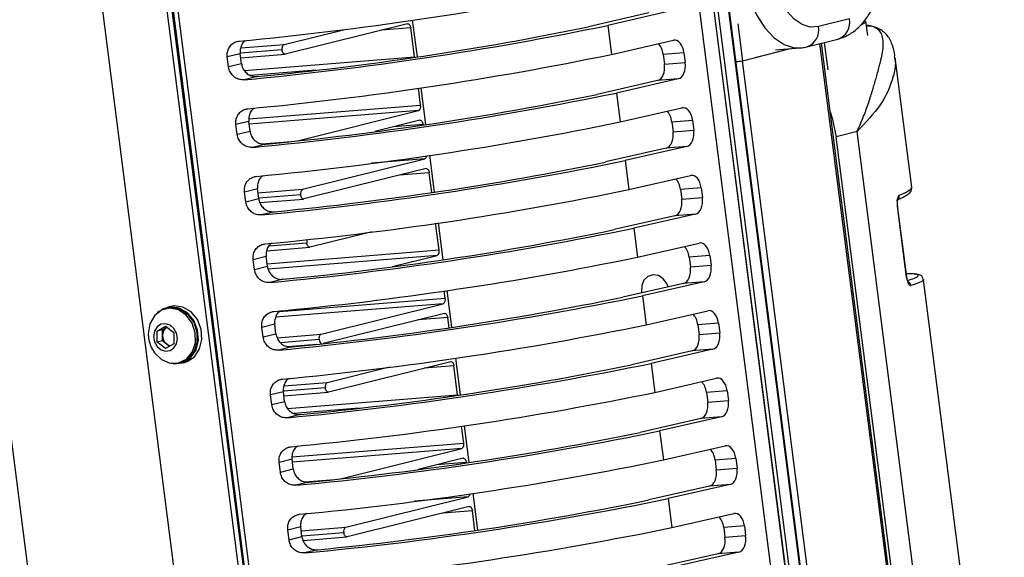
# Model space of a CAD drawing. Header units: millimetres. Extents: x 9 to 583, y 10 to 410.
# Tile 55 of 122: x 277 to 297, y 115 to 126. Entities that reach past the tile are written whole.
import ezdxf

# ---------------------------------------------------------------- set-up
doc = ezdxf.new("R2010")
doc.units = ezdxf.units.MM

msp = doc.modelspace()

# ---------------------------------------------------------------- linework, layer by layer
at = {"color": 7, "linetype": 'Continuous', "lineweight": 25}
for p, q in [((290.3102, 129.0587), (292.4631, 112.2173)), ((290.6219, 128.9358), (292.7495, 112.2931)), ((292.7512, 112.302), (290.6253, 128.9315)), ((292.8609, 112.111), (290.7237, 128.8284)), ((286.1395, 66.0859), (278.3117, 127.3174)), ((287.2277, 67.9097), (279.6178, 127.4375)), ((279.7141, 127.4385), (287.2516, 68.4774)), ((287.2605, 68.6533), (279.7455, 127.4388)), ((275.4005, 126.6187), (283.2029, 65.585)), ((289.6233, 126.2919), (288.3825, 126.0088)), ((290.0468, 126.326), (288.7801, 126.0371)), ((294.1013, 104.2138), (291.2727, 126.3397)), ((284.6781, 126.0724), (282.1747, 125.4491)), ((284.7763, 126.1457), (284.8727, 125.3918)), ((293.7314, 126.1731), (293.0952, 126.0147)), ((294.103, 125.8333), (294.066, 126.1229)), ((282.1494, 125.6469), (283.4207, 125.9634)), ((284.8187, 125.3929), (284.7429, 125.9864)), ((288.7801, 126.0371), (288.8559, 125.4435)), ((288.8559, 125.4435), (290.1227, 125.7325)), ((292.8543, 125.5993), (293.4905, 125.7577)), ((295.8797, 104.3571), (293.1546, 125.6741)), ((281.2505, 125.4568), (280.9864, 125.391)), ((281.2758, 125.2589), (281.2505, 125.4568)), ((281.2609, 125.3751), (282.1701, 125.4483)), ((290.3392, 125.4764), (289.9157, 125.4423)), ((289.9157, 125.4423), (289.941, 125.2445)), ((290.3392, 125.4764), (290.3645, 125.2786)), ((291.5408, 125.3147), (292.4922, 125.5586)), ((291.7942, 125.3797), (292.5231, 125.5611)), ((292.2152, 125.5363), (292.7159, 125.5767)), ((281.0117, 125.1932), (280.9864, 125.391)), ((281.0117, 125.1932), (281.2758, 125.2589)), ((284.8187, 125.3929), (284.8196, 125.3842)), ((289.941, 125.2445), (290.3645, 125.2786)), ((294.6489, 125.4098), (294.6536, 125.3811)), ((295.0048, 122.7218), (294.6646, 125.3825)), ((281.5972, 124.9901), (281.3307, 124.9238)), ((289.8003, 124.907), (288.5595, 124.624)), ((290.2238, 124.9411), (288.9571, 124.6522)), ((290.2238, 124.9411), (289.8003, 124.907)), ((284.9452, 124.4037), (284.9005, 124.7533)), ((284.9534, 124.7608), (285.0497, 124.0069)), ((288.9571, 124.6522), (289.033, 124.0587)), ((282.4226, 123.6736), (284.9057, 124.2918)), ((289.033, 124.0587), (290.2997, 124.3476)), ((281.4275, 124.0719), (281.1634, 124.0061)), ((281.4528, 123.874), (281.4275, 124.0719)), ((284.931, 124.094), (284.0086, 123.8643)), ((290.5163, 124.0916), (290.0927, 124.0574)), ((290.0927, 124.0574), (290.118, 123.8596)), ((290.5163, 124.0916), (290.5415, 123.8937)), ((281.1887, 123.8083), (281.1634, 124.0061)), ((281.1887, 123.8083), (281.4528, 123.874)), ((284.9969, 123.9993), (284.9958, 124.008)), ((290.118, 123.8596), (290.5415, 123.8937)), ((293.8873, 123.8666), (293.4593, 123.7557)), ((295.9386, 104.3618), (293.4593, 123.7557)), ((281.7743, 123.6052), (281.5077, 123.5389)), ((289.9774, 123.5221), (288.7366, 123.2391)), ((290.4009, 123.5562), (289.1341, 123.2673)), ((290.4009, 123.5562), (289.9774, 123.5221)), ((282.5288, 122.6793), (285.0321, 123.3026)), ((285.1304, 123.3759), (285.2268, 122.622)), ((289.1341, 123.2673), (289.21, 122.6738)), ((285.0574, 123.1048), (282.5541, 122.4815)), ((285.1739, 122.6145), (285.1222, 123.0188)), ((289.21, 122.6738), (290.4768, 122.9627)), ((281.6046, 122.687), (281.3405, 122.6212)), ((281.3658, 122.4234), (281.3405, 122.6212)), ((281.6299, 122.4892), (281.6046, 122.687)), ((290.6933, 122.7067), (290.2698, 122.6726)), ((290.2698, 122.6726), (290.2951, 122.4747)), ((290.6933, 122.7067), (290.7186, 122.5088)), ((295.0038, 122.7216), (295.0011, 122.7265)), ((281.3658, 122.4234), (281.6299, 122.4892)), ((281.6533, 122.4085), (282.5495, 122.4807)), ((290.2951, 122.4747), (290.7186, 122.5088)), ((281.9513, 122.2203), (281.6848, 122.154)), ((294.8971, 120.8825), (294.7112, 122.3364)), ((294.9027, 120.8857), (294.7168, 122.3396)), ((290.1544, 122.1372), (288.9136, 121.8542)), ((290.5779, 122.1713), (289.3112, 121.8824)), ((290.5779, 122.1713), (290.1544, 122.1372)), ((283.9518, 121.8088), (282.6806, 121.4923)), ((285.3246, 121.4361), (285.2546, 121.9835)), ((285.3074, 121.991), (285.4038, 121.2372)), ((289.3112, 121.8824), (289.3871, 121.2889)), ((281.7932, 121.4204), (282.6759, 121.4915)), ((289.3871, 121.2889), (290.6538, 121.5778)), ((281.7816, 121.3021), (281.5175, 121.2364)), ((281.5428, 121.0385), (281.5175, 121.2364)), ((281.8069, 121.1043), (281.7816, 121.3021)), ((284.3627, 121.0946), (285.2851, 121.3242)), ((290.8703, 121.3218), (290.4468, 121.2877)), ((290.4468, 121.2877), (290.4721, 121.0898)), ((290.8703, 121.3218), (290.8956, 121.124)), ((281.5428, 121.0385), (281.8069, 121.1043)), ((290.4721, 121.0898), (290.8956, 121.124)), ((282.1283, 120.8355), (281.8618, 120.7691)), ((294.9026, 120.8859), (294.9027, 120.8857)), ((295.2434, 120.8292), (295.2462, 120.8256)), ((296.9016, 107.8838), (295.2471, 120.8257)), ((285.451, 120.4469), (285.4316, 120.5986)), ((285.4845, 120.6061), (285.5808, 119.8523)), ((290.3314, 120.7523), (289.0906, 120.4693)), ((290.755, 120.7865), (289.4882, 120.4975)), ((290.755, 120.7865), (290.3314, 120.7523)), ((289.4882, 120.4975), (289.5641, 119.904)), ((279.6576, 120.211), (279.6527, 120.2217)), ((279.7561, 120.2404), (279.7165, 120.2306)), ((279.8243, 120.278), (279.7513, 120.2599)), ((282.9082, 119.7117), (285.4115, 120.335)), ((279.5866, 120.1778), (279.5505, 120.1458)), ((279.5866, 120.1778), (279.5994, 120.181)), ((279.5888, 120.1743), (279.5866, 120.1778)), ((285.4368, 120.1372), (282.9537, 119.5189)), ((285.528, 119.8447), (285.5016, 120.0512)), ((289.5641, 119.904), (290.8308, 120.1929)), ((279.5507, 119.7738), (279.721, 119.8728)), ((279.6592, 119.8008), (279.5507, 119.7738)), ((279.6592, 119.8008), (279.7443, 119.8503)), ((279.6595, 119.6866), (279.6592, 119.8008)), ((279.721, 119.8728), (279.892, 119.7435)), ((279.7443, 119.8503), (279.748, 119.8524)), ((279.748, 119.8524), (279.7443, 119.8503)), ((281.9587, 119.9172), (281.6945, 119.8515)), ((281.7198, 119.6536), (281.6945, 119.8515)), ((281.984, 119.7194), (281.9587, 119.9172)), ((291.0474, 119.9369), (290.6239, 119.9028)), ((290.6239, 119.9028), (290.6492, 119.705)), ((291.0474, 119.9369), (291.0727, 119.7391)), ((279.3678, 119.7206), (279.3683, 119.6973)), ((279.5514, 119.5455), (279.5507, 119.7738)), ((279.6599, 119.5725), (279.6595, 119.6866)), ((279.892, 119.7435), (279.8927, 119.5152)), ((281.7198, 119.6536), (281.984, 119.7194)), ((290.6492, 119.705), (291.0727, 119.7391)), ((279.6599, 119.5725), (279.5514, 119.5455)), ((279.7224, 119.4162), (279.5514, 119.5455)), ((279.7454, 119.5078), (279.6599, 119.5725)), ((279.8927, 119.5152), (279.7224, 119.4162)), ((279.804, 119.4636), (279.7454, 119.5078)), ((282.3054, 119.4506), (282.0389, 119.3842)), ((282.224, 119.4563), (282.8203, 119.5044)), ((290.932, 119.4016), (289.6653, 119.1127)), ((290.932, 119.4016), (290.5085, 119.3675)), ((285.6615, 119.2213), (285.7579, 118.4674)), ((290.5085, 119.3675), (289.2677, 119.0844)), ((279.9919, 119.1243), (280.0315, 119.1342)), ((280.0364, 119.1148), (280.1094, 119.133)), ((283.0346, 118.7225), (284.3059, 119.039)), ((285.5633, 119.148), (283.0599, 118.5247)), ((285.7039, 118.4685), (285.6281, 119.062)), ((289.6653, 119.1127), (289.7411, 118.5191)), ((289.7411, 118.5191), (291.0079, 118.8081)), ((282.1357, 118.5324), (281.8716, 118.4666)), ((281.8969, 118.2688), (281.8716, 118.4666)), ((282.161, 118.3345), (282.1357, 118.5324)), ((282.1462, 118.4507), (283.0553, 118.5239)), ((285.7039, 118.4685), (285.7048, 118.4598)), ((291.2244, 118.552), (290.8009, 118.5179)), ((290.8009, 118.5179), (290.8262, 118.3201)), ((291.2244, 118.552), (291.2497, 118.3542)), ((281.8969, 118.2688), (282.161, 118.3345)), ((290.8262, 118.3201), (291.2497, 118.3542)), ((282.4824, 118.0657), (282.2159, 117.9994)), ((290.6855, 117.9826), (289.4447, 117.6996)), ((291.109, 118.0167), (289.8423, 117.7278)), ((291.109, 118.0167), (290.6855, 117.9826)), ((285.8304, 117.4793), (285.7857, 117.8289)), ((285.8386, 117.8364), (285.9349, 117.0825)), ((289.8423, 117.7278), (289.9182, 117.1343)), ((289.9182, 117.1343), (291.1849, 117.4232)), ((283.3078, 116.7492), (285.7909, 117.3674)), ((282.3128, 117.1475), (282.0486, 117.0817)), ((282.0739, 116.8839), (282.0486, 117.0817)), ((282.338, 116.9496), (282.3128, 117.1475)), ((285.8162, 117.1696), (284.8938, 116.9399)), ((285.8821, 117.0749), (285.881, 117.0836)), ((291.4015, 117.1672), (290.9779, 117.133)), ((290.9779, 117.133), (291.0032, 116.9352)), ((291.0032, 116.9352), (291.4267, 116.9693)), ((291.4015, 117.1672), (291.4267, 116.9693)), ((282.0739, 116.8839), (282.338, 116.9496)), ((282.6595, 116.6808), (282.3929, 116.6145)), ((290.8626, 116.5977), (289.6218, 116.3147)), ((291.2861, 116.6318), (290.0193, 116.3429)), ((291.2861, 116.6318), (290.8626, 116.5977)), ((283.414, 115.7549), (285.9173, 116.3782)), ((286.0156, 116.4515), (286.112, 115.6976)), ((285.9426, 116.1804), (283.4393, 115.5571)), ((290.0193, 116.3429), (290.0952, 115.7494)), ((286.0591, 115.6901), (286.0074, 116.0944)), ((290.0952, 115.7494), (291.362, 116.0383)), ((282.4898, 115.7626), (282.2257, 115.6968)), ((282.5151, 115.5648), (282.4898, 115.7626)), ((291.5785, 115.7823), (291.155, 115.7482)), ((291.5785, 115.7823), (291.6038, 115.5844)), ((282.251, 115.499), (282.2257, 115.6968)), ((282.251, 115.499), (282.5151, 115.5648)), ((291.155, 115.7482), (291.1803, 115.5503)), ((291.1803, 115.5503), (291.6038, 115.5844)), ((282.5385, 115.4841), (283.4347, 115.5563)), ((282.8365, 115.2959), (282.57, 115.2296)), ((291.0396, 115.2128), (289.7988, 114.9298)), ((291.4631, 115.2469), (290.1964, 114.958)), ((291.4631, 115.2469), (291.0396, 115.2128))]:
    msp.add_line(p, q, dxfattribs=at)
at = {"color": 8, "linetype": 'Continuous', "lineweight": 25}
for p, q in [((279.8306, 127.4396), (287.2873, 69.1109)), ((294.0859, 104.2125), (291.2449, 126.4353)), ((291.4446, 126.0672), (291.5408, 125.3147)), ((284.7429, 125.9864), (284.1367, 125.9376)), ((281.2621, 125.5754), (282.1494, 125.6469)), ((295.8489, 104.3546), (293.1244, 125.6666)), ((293.2906, 125.1281), (293.2188, 125.6901)), ((282.1099, 125.535), (281.2502, 125.4658)), ((281.3381, 125.1124), (284.8187, 125.3929)), ((291.5337, 125.313), (294.2297, 104.2241)), ((282.8014, 125.1216), (281.4619, 125.0137)), ((281.4261, 124.1201), (284.9452, 124.4037)), ((284.9057, 124.2918), (281.4352, 124.0122)), ((284.9958, 124.008), (284.3896, 123.9592)), ((296.3762, 104.3971), (293.8873, 123.8666)), ((281.6919, 123.6113), (282.3031, 123.6605)), ((285.0321, 123.3026), (283.9371, 123.2144)), ((285.1222, 123.0188), (284.5161, 122.97)), ((281.615, 122.6057), (282.5288, 122.6793)), ((282.4893, 122.5674), (281.6321, 122.4984)), ((281.8008, 121.1522), (285.3246, 121.4361)), ((282.6158, 121.5782), (281.8384, 121.5156)), ((285.2851, 121.3242), (281.8241, 121.0453)), ((282.0542, 120.1732), (285.451, 120.4469)), ((285.4115, 120.335), (281.9755, 120.0581)), ((285.5016, 120.0512), (284.8955, 120.0024)), ((282.0073, 119.6391), (282.9082, 119.7117)), ((282.8687, 119.5998), (282.0751, 119.5359)), ((285.6281, 119.062), (285.0219, 119.0132)), ((282.9951, 118.6106), (282.1354, 118.5414)), ((282.1473, 118.651), (283.0346, 118.7225)), ((282.2233, 118.188), (285.7039, 118.4685)), ((283.6866, 118.1972), (282.3471, 118.0893)), ((282.3113, 117.1957), (285.8304, 117.4793)), ((285.7909, 117.3674), (282.3204, 117.0878)), ((285.881, 117.0836), (285.2749, 117.0348)), ((282.5771, 116.6869), (283.1884, 116.7361)), ((285.9173, 116.3782), (284.8223, 116.29)), ((286.0074, 116.0944), (285.4013, 116.0456)), ((282.5002, 115.6813), (283.414, 115.7549)), ((283.3745, 115.643), (282.5173, 115.574))]:
    msp.add_line(p, q, dxfattribs=at)
at = {"color": 8, "linetype": 'Continuous', "lineweight": 25, "flags": 128}
for points in [[(291.5122, 127.3105), (291.5816, 126.9295), (291.6884, 126.5732), (291.8285, 126.2551), (291.9966, 125.9876), (292.1861, 125.7809), (292.3898, 125.643), (292.5999, 125.5792), (292.7159, 125.5767)], [(294.7168, 122.3398), (294.7168, 122.3396), (294.7154, 122.3381), (294.7112, 122.3364)], [(294.9027, 120.8857), (294.9027, 120.8857), (294.9013, 120.8842), (294.8971, 120.8825)]]:
    msp.add_lwpolyline(points, dxfattribs=at)
at = {"color": 7, "linetype": 'Continuous', "lineweight": 25, "flags": 128}
for points in [[(293.0952, 126.0147), (292.9285, 126.0046), (292.7604, 126.0557), (292.5975, 126.166), (292.4458, 126.3313), (292.3114, 126.5453), (292.1993, 126.7998), (292.1139, 127.0849), (292.0584, 127.3896)], [(284.6781, 126.0724), (284.6885, 126.073), (284.699, 126.0698), (284.7092, 126.0629), (284.7186, 126.0526), (284.727, 126.0392), (284.734, 126.0233), (284.7394, 126.0055), (284.7429, 125.9864)], [(282.1747, 125.4491), (282.1643, 125.4485), (282.1538, 125.4517), (282.1436, 125.4586), (282.1341, 125.4689), (282.1257, 125.4823), (282.1187, 125.4982), (282.1134, 125.516), (282.1099, 125.535)], [(293.3342, 124.2688), (293.3775, 124.139), (293.4593, 123.7557)], [(284.931, 124.094), (284.9414, 124.0946), (284.9519, 124.0914), (284.9621, 124.0845), (284.9716, 124.0742), (284.98, 124.0608), (284.987, 124.0449), (284.9923, 124.0271), (284.9958, 124.008)], [(285.0574, 123.1048), (285.0678, 123.1054), (285.0784, 123.1022), (285.0885, 123.0953), (285.098, 123.085), (285.1064, 123.0716), (285.1134, 123.0557), (285.1188, 123.0379), (285.1222, 123.0188)], [(282.5541, 122.4815), (282.5437, 122.4809), (282.5332, 122.4841), (282.523, 122.491), (282.5135, 122.5013), (282.5051, 122.5147), (282.4981, 122.5306), (282.4928, 122.5484), (282.4893, 122.5674)], [(282.6806, 121.4923), (282.6701, 121.4917), (282.6596, 121.4949), (282.6494, 121.5018), (282.64, 121.5121), (282.6316, 121.5255), (282.6246, 121.5414), (282.6192, 121.5592), (282.6158, 121.5782)], [(290.0147, 120.6801), (289.9888, 120.7477), (289.9149, 120.8487), (289.8155, 120.9122), (289.7058, 120.9285), (289.6024, 120.895), (289.5211, 120.817), (289.4743, 120.7062), (289.4691, 120.5796), (289.4727, 120.5565)], [(279.4344, 119.4321), (279.496, 119.3297), (279.639, 119.1923), (279.8111, 119.1203), (279.989, 119.1236), (280.1487, 119.2017), (280.2686, 119.3441), (280.3326, 119.5315), (280.3319, 119.7386), (280.2667, 119.9374), (280.1458, 120.1011), (279.9856, 120.2077), (279.8075, 120.2426), (279.6358, 120.2011), (279.4936, 120.089), (279.4, 119.9213), (279.3678, 119.7206), (279.3678, 119.7206)], [(279.8055, 119.1215), (279.9126, 119.1029), (280.0888, 119.1316), (280.2399, 119.2317), (280.3466, 119.3903), (280.3951, 119.5871), (280.3792, 119.7968), (280.301, 119.9924), (280.1704, 120.1488), (280.0043, 120.246), (279.8241, 120.2713), (279.6527, 120.2217), (279.6527, 120.2217)], [(280.0315, 119.1342), (280.1883, 119.2116), (280.3083, 119.354), (280.3722, 119.5413), (280.3715, 119.7484), (280.3064, 119.9473), (280.1855, 120.111), (280.0252, 120.2175), (279.8472, 120.2524), (279.7561, 120.2404)], [(280.1094, 119.133), (280.1618, 119.1498), (280.3129, 119.2499), (280.4196, 119.4085), (280.4681, 119.6053), (280.4522, 119.815), (280.374, 120.0106), (280.2434, 120.167), (280.0773, 120.2641), (279.8971, 120.2895), (279.8243, 120.278)], [(285.4368, 120.1372), (285.4472, 120.1378), (285.4577, 120.1346), (285.4679, 120.1277), (285.4774, 120.1174), (285.4858, 120.104), (285.4928, 120.0881), (285.4981, 120.0703), (285.5016, 120.0512)], [(279.4785, 119.6661), (279.4974, 119.5566), (279.5504, 119.4605), (279.6295, 119.3924), (279.7226, 119.3627), (279.8156, 119.3759), (279.8943, 119.43), (279.9467, 119.5167), (279.9649, 119.6229), (279.946, 119.7324), (279.893, 119.8285), (279.8139, 119.8965), (279.7208, 119.9262), (279.6278, 119.9131), (279.5491, 119.859), (279.4967, 119.7722), (279.4785, 119.6661)], [(285.5633, 119.148), (285.5737, 119.1486), (285.5842, 119.1454), (285.5944, 119.1385), (285.6038, 119.1282), (285.6122, 119.1148), (285.6193, 119.0989), (285.6246, 119.0811), (285.6281, 119.062)], [(283.0599, 118.5247), (283.0495, 118.5241), (283.039, 118.5273), (283.0288, 118.5342), (283.0193, 118.5445), (283.0109, 118.5579), (283.0039, 118.5738), (282.9986, 118.5916), (282.9951, 118.6106)], [(285.8162, 117.1696), (285.8266, 117.1702), (285.8371, 117.167), (285.8473, 117.1601), (285.8568, 117.1498), (285.8652, 117.1364), (285.8722, 117.1205), (285.8775, 117.1027), (285.881, 117.0836)], [(285.9426, 116.1804), (285.9531, 116.181), (285.9636, 116.1778), (285.9737, 116.1709), (285.9832, 116.1606), (285.9916, 116.1472), (285.9986, 116.1313), (286.004, 116.1135), (286.0074, 116.0944)], [(283.4393, 115.5571), (283.4289, 115.5565), (283.4184, 115.5597), (283.4082, 115.5666), (283.3987, 115.5769), (283.3903, 115.5903), (283.3833, 115.6062), (283.378, 115.624), (283.3745, 115.643)]]:
    msp.add_lwpolyline(points, dxfattribs=at)
at = {"color": 7, "linetype": 'Continuous', "lineweight": 25}
for centre, radius, start, end in [((274.7855, 194.3128), 68.8997, 275.366585, 281.633265), ((274.8867, 193.5214), 68.8997, 275.366585, 281.633265), ((275.4601, 188.972), 64.2756, 275.47903, 281.598172), ((282.2059, 125.5641), 0.1003, 124.28922, 196.82038), ((274.9625, 192.9279), 68.8997, 275.366585, 281.633265), ((291.3262, 126.3041), 1.0124, 274.53993, 282.24248), ((275.0637, 192.1366), 68.8997, 275.366585, 281.633265), ((275.6371, 187.5871), 64.2756, 275.47903, 281.598172), ((284.8492, 124.3747), 0.1003, 304.28922, 16.82038), ((275.1396, 191.543), 68.8997, 275.366585, 281.633265), ((275.2408, 190.7517), 68.8997, 275.366585, 281.633265), ((275.8142, 186.2022), 64.2756, 275.47903, 281.598172), ((284.9978, 123.368), 0.0738, 297.73054, 359.67864), ((275.3166, 190.1582), 68.8997, 275.366585, 281.633265), ((282.5853, 122.5965), 0.1003, 124.28922, 196.82038), ((275.4178, 189.3668), 68.8997, 275.366585, 281.633265), ((275.9912, 184.8174), 64.2756, 275.47903, 281.598172), ((282.7793, 121.6014), 0.1652, 162.53475, 188.06067), ((285.2285, 121.4071), 0.1003, 304.28922, 16.82038), ((275.4937, 188.7733), 68.8997, 275.366585, 281.633265), ((275.5948, 187.9819), 68.8997, 275.366585, 281.633265), ((276.1683, 183.4325), 64.2756, 275.47903, 281.598172), ((285.355, 120.4179), 0.1003, 304.28922, 16.82038), ((279.8446, 119.6946), 0.1852, 122.76845, 182.46181), ((275.6707, 187.3884), 68.8997, 275.366585, 281.633265), ((280.0381, 119.7233), 0.6703, 182.21532, 205.74646), ((279.8861, 119.6854), 0.2266, 179.69252, 231.60839), ((282.9647, 119.6289), 0.1003, 124.28922, 196.82038), ((282.9719, 119.6019), 0.1032, 181.14419, 237.48289), ((279.848, 119.6405), 0.1677, 232.28986, 261.43783), ((275.7719, 186.597), 68.8997, 275.366585, 281.633265), ((276.3453, 182.0476), 64.2756, 275.47903, 281.598172), ((283.0911, 118.6397), 0.1003, 124.28922, 196.82038), ((275.8477, 186.0035), 68.8997, 275.366585, 281.633265), ((275.9489, 185.2122), 68.8997, 275.366585, 281.633265), ((276.5223, 180.6627), 64.2756, 275.47903, 281.598172), ((285.7344, 117.4503), 0.1003, 304.28922, 16.82038), ((276.0248, 184.6186), 68.8997, 275.366585, 281.633265), ((285.883, 116.4436), 0.0738, 297.73054, 359.67864), ((276.126, 183.8273), 68.8997, 275.366585, 281.633265), ((276.6994, 179.2778), 64.2756, 275.47903, 281.598172), ((276.2018, 183.2338), 68.8997, 275.366585, 281.633265), ((283.4705, 115.6721), 0.1003, 124.28922, 196.82038)]:
    msp.add_arc(centre, radius, start, end, dxfattribs=at)
at = {"color": 8, "linetype": 'Continuous', "lineweight": 25}
for centre, radius, start, end in [((293.3795, 126.0997), 0.3595, 287.98946, 11.78653), ((292.7433, 125.9412), 0.3595, 287.94363, 11.78915), ((294.6533, 122.5429), 0.098, 314.8527, 8.19136), ((294.884, 120.6952), 0.1036, 6.75984, 59.09492)]:
    msp.add_arc(centre, radius, start, end, dxfattribs=at)
at = {"color": 7, "linetype": 'Continuous', "lineweight": 25}
for centre, start_param, end_param in [((289.7371, 125.4016), 4.8062512, 5.7259869), ((290.1606, 125.4357), 4.8062512, 6.3770475), ((289.7624, 125.2037), 3.2354549, 4.8062512), ((290.1859, 125.2379), 3.2354549, 4.8062512), ((289.9141, 124.0167), 4.8062512, 5.7259869), ((290.3376, 124.0508), 4.8062512, 6.3770475), ((289.9394, 123.8189), 3.2354549, 4.8062512), ((290.3629, 123.853), 3.2354549, 4.8062512), ((290.0912, 122.6318), 4.8062512, 5.7259869), ((290.5147, 122.6659), 4.8062512, 6.3770475), ((290.1165, 122.434), 3.2354549, 4.8062512), ((290.54, 122.4681), 3.2354549, 4.8062512), ((290.2682, 121.2469), 4.8062512, 5.7259869), ((290.6917, 121.2811), 4.8062512, 6.3770475), ((290.2935, 121.0491), 3.2354549, 4.8062512), ((290.717, 121.0832), 3.2354549, 4.8062512), ((290.8688, 119.8962), 4.8062512, 6.3770475), ((290.4453, 119.8621), 4.8062512, 5.7259869), ((290.4705, 119.6642), 3.2354549, 4.8062512), ((290.8941, 119.6983), 3.2354549, 4.8062512), ((291.0458, 118.5113), 4.8062512, 6.3770475), ((290.6223, 118.4772), 4.8062512, 5.7259869), ((290.6476, 118.2793), 3.2354549, 4.8062512), ((291.0711, 118.3135), 3.2354549, 4.8062512), ((291.2229, 117.1264), 4.8062512, 6.3770475), ((290.7993, 117.0923), 4.8062512, 5.7259869), ((291.2481, 116.9286), 3.2354549, 4.8062512), ((290.8246, 116.8945), 3.2354549, 4.8062512), ((290.9764, 115.7074), 4.8062512, 5.7259869), ((291.3999, 115.7415), 4.8062512, 6.3770475), ((291.4252, 115.5437), 3.2354549, 4.8062512), ((291.0017, 115.5096), 3.2354549, 4.8062512)]:
    msp.add_ellipse(centre, major_axis=(-0.021, 0.2993), ratio=0.6060551, start_param=start_param, end_param=end_param, dxfattribs=at)
for points, knots in [([(293.4905, 125.7577), (293.5432, 125.7741), (293.6695, 125.8132), (293.8504, 125.9287), (294.0261, 126.1014), (294.1767, 126.324), (294.2995, 126.5943), (294.3889, 126.9048), (294.4415, 127.2425), (294.4558, 127.588), (294.441, 127.8381), (294.4251, 127.9679), (294.4228, 127.9871)], [0, 0, 0, 0, 0.07261196, 0.17423988, 0.27895587, 0.39035052, 0.50797673, 0.62850936, 0.74861837, 0.86790038, 0.98050186, 1, 1, 1, 1]), ([(293.9603, 126.0469), (294.0031, 126.0672), (294.0626, 126.0954), (294.0566, 126.1157), (294.0549, 126.1214)], [0, 0, 0, 0, 0.7193118, 1, 1, 1, 1]), ([(294.6614, 125.412), (294.6462, 125.4936), (294.6147, 125.6613), (294.4996, 125.8607), (294.3373, 125.9767), (294.1839, 126.0231), (294.1028, 126.0249), (294.0784, 126.0254)], [0, 0, 0, 0, 0.25491864, 0.52416122, 0.80112789, 0.94036732, 1, 1, 1, 1]), ([(280.9864, 125.391), (280.9852, 125.4243), (280.9827, 125.491), (281.0184, 125.5837), (281.0795, 125.6574), (281.1541, 125.702), (281.2074, 125.7113), (281.2295, 125.7151)], [0, 0, 0, 0, 0.2108991, 0.4217683, 0.6335253, 0.8476961, 1, 1, 1, 1]), ([(281.3695, 125.7302), (281.3536, 125.7198), (281.3108, 125.6916), (281.2672, 125.6163), (281.2452, 125.5312), (281.2491, 125.4772), (281.2505, 125.4568)], [0, 0, 0, 0, 0.1856206, 0.5011477, 0.8111092, 1, 1, 1, 1]), ([(292.7161, 125.5812), (292.7286, 125.5806), (292.7753, 125.5786), (292.8209, 125.5906), (292.8543, 125.5993)], [0, 0, 0, 0, 0.2684613, 1, 1, 1, 1]), ([(281.2758, 125.2589), (281.283, 125.2262), (281.2975, 125.1608), (281.3559, 125.0773), (281.4344, 125.0172), (281.5192, 124.988), (281.5742, 124.9895), (281.5972, 124.9901)], [0, 0, 0, 0, 0.2102403, 0.4204455, 0.6316865, 0.8457498, 1, 1, 1, 1]), ([(281.3307, 124.9238), (281.298, 124.9239), (281.2327, 124.9242), (281.1409, 124.9683), (281.068, 125.0391), (281.0255, 125.1192), (281.0155, 125.1727), (281.0117, 125.1932)], [0, 0, 0, 0, 0.2191646, 0.438432, 0.6550515, 0.8684195, 1, 1, 1, 1]), ([(281.1634, 124.0061), (281.1622, 124.0394), (281.1598, 124.1061), (281.1955, 124.1988), (281.2565, 124.2725), (281.3311, 124.3171), (281.3844, 124.3264), (281.4066, 124.3302)], [0, 0, 0, 0, 0.2108991, 0.4217683, 0.6335253, 0.8476961, 1, 1, 1, 1]), ([(281.5465, 124.3453), (281.5307, 124.3349), (281.4879, 124.3067), (281.4442, 124.2315), (281.4223, 124.1464), (281.4261, 124.0923), (281.4275, 124.0719)], [0, 0, 0, 0, 0.1856206, 0.5011477, 0.8111092, 1, 1, 1, 1]), ([(281.4528, 123.874), (281.4601, 123.8413), (281.4746, 123.7759), (281.533, 123.6925), (281.6115, 123.6323), (281.6962, 123.6031), (281.7512, 123.6046), (281.7743, 123.6052)], [0, 0, 0, 0, 0.21024026, 0.42044549, 0.63168645, 0.84574977, 1, 1, 1, 1]), ([(281.5077, 123.5389), (281.4751, 123.539), (281.4097, 123.5393), (281.3179, 123.5834), (281.2451, 123.6542), (281.2025, 123.7343), (281.1925, 123.7878), (281.1887, 123.8083)], [0, 0, 0, 0, 0.2191646, 0.438432, 0.6550515, 0.8684195, 1, 1, 1, 1]), ([(281.3405, 122.6212), (281.3392, 122.6546), (281.3368, 122.7212), (281.3725, 122.8139), (281.4335, 122.8876), (281.5082, 122.9323), (281.5615, 122.9415), (281.5836, 122.9454)], [0, 0, 0, 0, 0.2108991, 0.4217683, 0.6335253, 0.8476961, 1, 1, 1, 1]), ([(281.7235, 122.9604), (281.7077, 122.95), (281.6649, 122.9218), (281.6213, 122.8466), (281.5993, 122.7615), (281.6031, 122.7075), (281.6046, 122.687)], [0, 0, 0, 0, 0.1856206, 0.5011477, 0.8111092, 1, 1, 1, 1]), ([(294.6939, 122.455), (294.7566, 122.4825), (294.8595, 122.5276), (294.9413, 122.5889), (295.0029, 122.642), (295, 122.7057), (294.999, 122.7269)], [0, 0, 0, 0, 0.41837017, 0.68584435, 0.89568471, 1, 1, 1, 1]), ([(281.6848, 122.154), (281.6521, 122.1541), (281.5867, 122.1544), (281.495, 122.1985), (281.4221, 122.2693), (281.3796, 122.3494), (281.3696, 122.403), (281.3658, 122.4234)], [0, 0, 0, 0, 0.2191646, 0.438432, 0.6550515, 0.8684195, 1, 1, 1, 1]), ([(281.6299, 122.4892), (281.6371, 122.4565), (281.6516, 122.3911), (281.71, 122.3076), (281.7885, 122.2474), (281.8733, 122.2182), (281.9283, 122.2197), (281.9513, 122.2203)], [0, 0, 0, 0, 0.2102403, 0.4204455, 0.6316865, 0.8457498, 1, 1, 1, 1]), ([(294.7504, 122.5569), (294.7457, 122.5539), (294.7343, 122.5465), (294.7195, 122.5153), (294.7088, 122.465), (294.705, 122.4028), (294.7092, 122.3585), (294.7112, 122.3364)], [0, 0, 0, 0, 0.1513996, 0.3694396, 0.58176949, 0.7911582, 1, 1, 1, 1]), ([(294.7173, 122.3399), (294.7164, 122.3459), (294.713, 122.3685), (294.7124, 122.4069), (294.7153, 122.4455), (294.72, 122.4689), (294.7239, 122.4785), (294.7234, 122.4776), (294.7233, 122.4774)], [0, 0, 0, 0, 0.0942968, 0.3542256, 0.5863364, 0.7832925, 0.9439763, 1, 1, 1, 1]), ([(281.5175, 121.2364), (281.5163, 121.2697), (281.5139, 121.3364), (281.5496, 121.429), (281.6106, 121.5027), (281.6852, 121.5474), (281.7385, 121.5566), (281.7607, 121.5605)], [0, 0, 0, 0, 0.2108991, 0.4217683, 0.6335253, 0.8476961, 1, 1, 1, 1]), ([(281.9006, 121.5756), (281.8847, 121.5651), (281.842, 121.5369), (281.7983, 121.4617), (281.7764, 121.3766), (281.7802, 121.3226), (281.7816, 121.3021)], [0, 0, 0, 0, 0.1856206, 0.5011477, 0.8111092, 1, 1, 1, 1]), ([(281.8618, 120.7691), (281.8291, 120.7693), (281.7638, 120.7695), (281.672, 120.8136), (281.5992, 120.8844), (281.5566, 120.9645), (281.5466, 121.0181), (281.5428, 121.0385)], [0, 0, 0, 0, 0.2191646, 0.438432, 0.6550515, 0.8684195, 1, 1, 1, 1]), ([(281.8069, 121.1043), (281.8142, 121.0716), (281.8286, 121.0062), (281.8871, 120.9227), (281.9655, 120.8625), (282.0503, 120.8333), (282.1053, 120.8348), (282.1283, 120.8355)], [0, 0, 0, 0, 0.2102403, 0.4204455, 0.6316865, 0.8457498, 1, 1, 1, 1]), ([(295.2403, 120.8286), (295.2375, 120.8472), (295.2305, 120.8937), (295.1752, 120.924), (295.1256, 120.94), (295.0475, 120.9473), (294.9655, 120.95), (294.9028, 120.9473), (294.8948, 120.9469)], [0, 0, 0, 0, 0.1008487, 0.2524958, 0.421683, 0.725927, 0.9653863, 1, 1, 1, 1]), ([(294.8971, 120.8825), (294.8988, 120.8707), (294.9038, 120.8368), (294.9179, 120.7846), (294.9395, 120.737), (294.9641, 120.7074), (294.9792, 120.7074), (294.9868, 120.7074)], [0, 0, 0, 0, 0.1135649, 0.3275409, 0.5481507, 0.7737717, 1, 1, 1, 1]), ([(294.9335, 120.7791), (294.9337, 120.7789), (294.9345, 120.778), (294.9305, 120.7834), (294.9234, 120.7986), (294.9139, 120.8265), (294.9062, 120.8576), (294.904, 120.8792), (294.9033, 120.8859)], [0, 0, 0, 0, 0.0397678, 0.1958171, 0.386569, 0.6117608, 0.8797273, 1, 1, 1, 1]), ([(281.6945, 119.8515), (281.6933, 119.8848), (281.6909, 119.9515), (281.7266, 120.0441), (281.7876, 120.1179), (281.8622, 120.1625), (281.9155, 120.1717), (281.9377, 120.1756)], [0, 0, 0, 0, 0.2108991, 0.4217683, 0.6335253, 0.8476961, 1, 1, 1, 1]), ([(282.0776, 120.1907), (282.0618, 120.1802), (282.019, 120.1521), (281.9753, 120.0768), (281.9534, 119.9917), (281.9572, 119.9377), (281.9587, 119.9172)], [0, 0, 0, 0, 0.1856206, 0.5011477, 0.8111092, 1, 1, 1, 1]), ([(282.0389, 119.3842), (282.0062, 119.3844), (281.9408, 119.3847), (281.8491, 119.4288), (281.7762, 119.4995), (281.7337, 119.5796), (281.7237, 119.6332), (281.7198, 119.6536)], [0, 0, 0, 0, 0.2191646, 0.438432, 0.6550515, 0.8684195, 1, 1, 1, 1]), ([(281.984, 119.7194), (281.9912, 119.6867), (282.0057, 119.6213), (282.0641, 119.5378), (282.1426, 119.4777), (282.2274, 119.4485), (282.2824, 119.45), (282.3054, 119.4506)], [0, 0, 0, 0, 0.21024026, 0.42044549, 0.63168645, 0.84574977, 1, 1, 1, 1]), ([(281.8716, 118.4666), (281.8704, 118.4999), (281.8679, 118.5666), (281.9036, 118.6593), (281.9647, 118.733), (282.0393, 118.7776), (282.0926, 118.7869), (282.1147, 118.7907)], [0, 0, 0, 0, 0.2108991, 0.4217683, 0.6335253, 0.8476961, 1, 1, 1, 1]), ([(282.2547, 118.8058), (282.2388, 118.7954), (282.196, 118.7672), (282.1524, 118.6919), (282.1304, 118.6068), (282.1343, 118.5528), (282.1357, 118.5324)], [0, 0, 0, 0, 0.1856206, 0.5011477, 0.8111092, 1, 1, 1, 1]), ([(282.2159, 117.9994), (282.1832, 117.9995), (282.1179, 117.9998), (282.0261, 118.0439), (281.9532, 118.1147), (281.9107, 118.1948), (281.9007, 118.2483), (281.8969, 118.2688)], [0, 0, 0, 0, 0.2191646, 0.438432, 0.6550515, 0.8684195, 1, 1, 1, 1]), ([(282.161, 118.3345), (282.1682, 118.3018), (282.1827, 118.2364), (282.2411, 118.1529), (282.3196, 118.0928), (282.4044, 118.0636), (282.4594, 118.0651), (282.4824, 118.0657)], [0, 0, 0, 0, 0.2102403, 0.4204455, 0.6316865, 0.8457498, 1, 1, 1, 1]), ([(282.0486, 117.0817), (282.0474, 117.115), (282.045, 117.1817), (282.0807, 117.2744), (282.1417, 117.3481), (282.2163, 117.3927), (282.2696, 117.402), (282.2918, 117.4058)], [0, 0, 0, 0, 0.21089915, 0.42176831, 0.6335253, 0.84769614, 1, 1, 1, 1]), ([(282.4317, 117.4209), (282.4159, 117.4105), (282.3731, 117.3823), (282.3294, 117.3071), (282.3075, 117.222), (282.3113, 117.1679), (282.3128, 117.1475)], [0, 0, 0, 0, 0.18562058, 0.50114772, 0.8111092, 1, 1, 1, 1]), ([(282.3929, 116.6145), (282.3603, 116.6146), (282.2949, 116.6149), (282.2031, 116.659), (282.1303, 116.7298), (282.0877, 116.8099), (282.0777, 116.8634), (282.0739, 116.8839)], [0, 0, 0, 0, 0.2191646, 0.438432, 0.6550515, 0.8684195, 1, 1, 1, 1]), ([(282.338, 116.9496), (282.3453, 116.9169), (282.3598, 116.8515), (282.4182, 116.7681), (282.4967, 116.7079), (282.5814, 116.6787), (282.6364, 116.6802), (282.6595, 116.6808)], [0, 0, 0, 0, 0.2102403, 0.4204455, 0.6316865, 0.8457498, 1, 1, 1, 1]), ([(282.2257, 115.6968), (282.2244, 115.7302), (282.222, 115.7968), (282.2577, 115.8895), (282.3188, 115.9632), (282.3934, 116.0079), (282.4467, 116.0171), (282.4688, 116.021)], [0, 0, 0, 0, 0.2108991, 0.4217683, 0.6335253, 0.8476961, 1, 1, 1, 1]), ([(282.6088, 116.036), (282.5929, 116.0256), (282.5501, 115.9974), (282.5065, 115.9222), (282.4845, 115.8371), (282.4883, 115.7831), (282.4898, 115.7626)], [0, 0, 0, 0, 0.1856206, 0.5011477, 0.8111092, 1, 1, 1, 1]), ([(282.5151, 115.5648), (282.5223, 115.5321), (282.5368, 115.4667), (282.5952, 115.3832), (282.6737, 115.323), (282.7585, 115.2938), (282.8135, 115.2953), (282.8365, 115.2959)], [0, 0, 0, 0, 0.2102403, 0.4204455, 0.6316865, 0.8457498, 1, 1, 1, 1]), ([(282.57, 115.2296), (282.5373, 115.2297), (282.4719, 115.23), (282.3802, 115.2741), (282.3073, 115.3449), (282.2648, 115.425), (282.2548, 115.4786), (282.251, 115.499)], [0, 0, 0, 0, 0.2191646, 0.438432, 0.6550515, 0.8684195, 1, 1, 1, 1])]:
    msp.add_open_spline(points, degree=3, knots=knots, dxfattribs=at)
at = {"color": 8, "linetype": 'Continuous', "lineweight": 25}
for points, knots in [([(293.8873, 123.8666), (293.9337, 123.9708), (294.0245, 124.1748), (294.1254, 124.4619), (294.1938, 124.6775), (294.2414, 124.8366), (294.2747, 124.9517), (294.3, 125.0423), (294.3189, 125.1117), (294.3326, 125.1627), (294.3507, 125.2325), (294.3655, 125.2933), (294.3758, 125.3376), (294.3789, 125.3515), (294.3936, 125.4169), (294.4161, 125.533), (294.4287, 125.6895), (294.4096, 125.8201), (294.3564, 125.9225), (294.2647, 125.9926), (294.175, 126.0336), (294.092, 126.0341), (294.0773, 126.0342)], [0, 0, 0, 0, 0.0976273, 0.1910032, 0.2819471, 0.3245443, 0.3695507, 0.4169664, 0.4359877, 0.4581205, 0.483361, 0.5290205, 0.5422407, 0.5464508, 0.5490614, 0.6366825, 0.721916, 0.8056917, 0.8718314, 0.9289236, 0.9874724, 1, 1, 1, 1]), ([(294.6536, 125.3811), (294.6594, 125.3521), (294.6837, 125.2297), (294.6131, 124.8889), (294.3988, 124.3996), (294.0586, 124.0451), (293.8873, 123.8666)], [0, 0, 0, 0, 0.0576209, 0.2433288, 0.618906, 1, 1, 1, 1]), ([(294.7504, 122.5569), (294.751, 122.5572), (294.8244, 122.5881), (294.9406, 122.6464), (295.016, 122.7007), (295.0041, 122.7212), (295.0038, 122.7216)], [0, 0, 0, 0, 0.00417273, 0.49720167, 0.98903625, 1, 1, 1, 1]), ([(294.9198, 120.8105), (294.9712, 120.8274), (295.0876, 120.8657), (295.1463, 120.9054), (295.1282, 120.9318), (295.0697, 120.9468), (294.9545, 120.9464), (294.8949, 120.9462)], [0, 0, 0, 0, 0.2377946, 0.5381368, 0.6887261, 0.8389398, 1, 1, 1, 1]), ([(295.2462, 120.8256), (295.2465, 120.8253), (295.2502, 120.8208), (295.219, 120.794), (295.1388, 120.7553), (295.0186, 120.7174), (294.9868, 120.7074)], [0, 0, 0, 0, 0.0109646, 0.1639685, 0.7786042, 1, 1, 1, 1])]:
    msp.add_open_spline(points, degree=3, knots=knots, dxfattribs=at)

doc.saveas('drawing.dxf')
